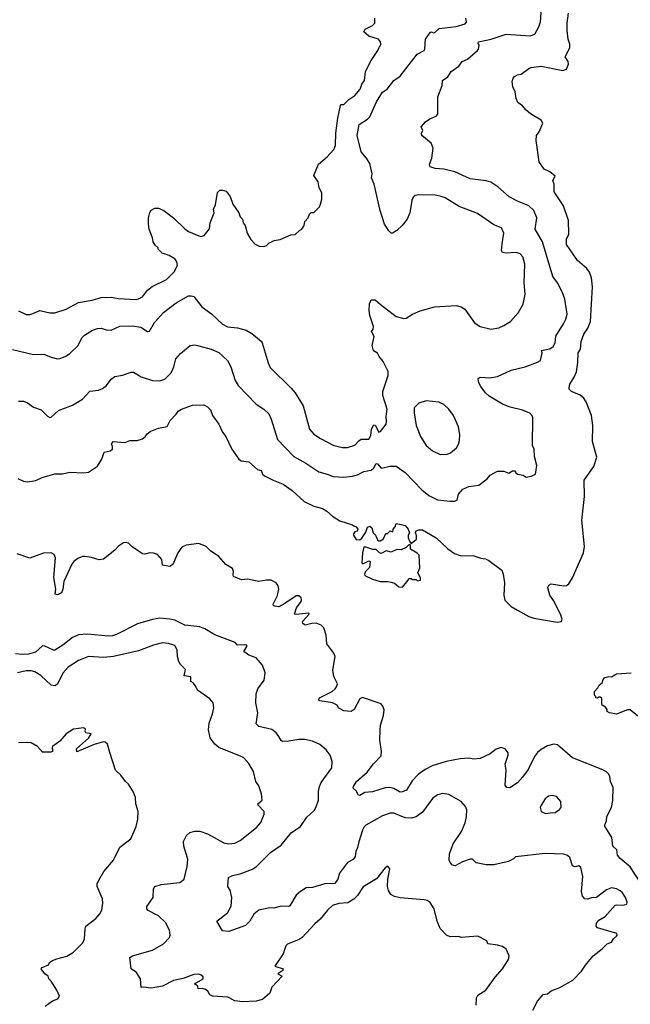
# Model space of a CAD drawing. Extents: x 1863118 to 1989590, y 394482 to 532474.
# Tile 179 of 215: x 1955024 to 1959906, y 472431 to 480312. Entities that reach past the tile are written whole.
import ezdxf

# ---------------------------------------------------------------- set-up
doc = ezdxf.new("R2010")
doc.units = 0

msp = doc.modelspace()

# ---------------------------------------------------------------- linework, layer by layer
at = {"layer": '0CON20XD'}
for points in [[(1957775.6, 476694.4), (1957835, 476706.5), (1957855, 476724.4), (1957875, 476758.6), (1957885, 476756.9), (1957915, 476722.2), (1957985, 476737.1), (1958035, 476737.5), (1958105, 476688), (1958238.3, 476548.3), (1958295, 476502.5), (1958365, 476469.2), (1958465, 476458.8), (1958500.7, 476459.3), (1958523.3, 476466.7), (1958532, 476515), (1958566.8, 476553.2), (1958615, 476575.8), (1958695, 476586.7), (1958763, 476637), (1958785, 476666.7), (1958845, 476697.5), (1958895, 476697.5), (1958935, 476683.3), (1958965, 476700), (1958985, 476700), (1958990, 476685), (1959004, 476674), (1959050, 476665), (1959075, 476650), (1959115, 476657.5), (1959147.5, 476675), (1959160, 476745), (1959140, 476815), (1959136.7, 476875), (1959123.8, 476905), (1959128, 477125), (1959125, 477137.5), (1959103.6, 477163.6), (1959045.7, 477185.7), (1958945, 477210), (1958885, 477234.3), (1958777.4, 477297.4), (1958747.5, 477325), (1958710.6, 477375), (1958694.4, 477405), (1958690, 477440), (1958705, 477451.2), (1958784.2, 477445.8), (1958844.3, 477455.7), (1958955, 477508), (1959065, 477534.3), (1959165, 477570), (1959187.5, 477585), (1959200.8, 477645), (1959196.7, 477665), (1959263, 477677), (1959290.6, 477695), (1959304.4, 477725), (1959309.8, 477780.2), (1959373, 477877), (1959391.1, 477915), (1959401.1, 477955), (1959384.2, 478075), (1959362.5, 478135), (1959323.8, 478205), (1959287.7, 478257.7), (1959203.3, 478535), (1959145.8, 478635), (1959159.1, 478725), (1959135, 478785.5), (1959095, 478821.8), (1959005, 478859.1), (1958937.5, 478895), (1958848, 478975), (1958790.9, 479010.9), (1958755, 479021.9), (1958625, 479039.4), (1958503.4, 479093.4), (1958415, 479114.4), (1958345, 479120.5), (1958306.2, 479135), (1958301.9, 479155), (1958320, 479205), (1958329.2, 479285), (1958315, 479323.3), (1958240, 479385), (1958237.5, 479405), (1958246.7, 479425), (1958233.3, 479455), (1958267.5, 479495), (1958302.3, 479517.7), (1958355, 479538.8), (1958366.2, 479555), (1958366.7, 479695), (1958401.4, 479785), (1958404.6, 479825.4), (1958447.5, 479855), (1958475, 479898), (1958535, 479940.8), (1958562.6, 479977.4), (1958605, 479995.7), (1958684, 480065), (1958692, 480075), (1958698.8, 480105), (1958688.8, 480125), (1958692.5, 480135), (1958795, 480155.5), (1958915, 480196.7), (1959105, 480181.9), (1959144.2, 480195.8), (1959175.6, 480254.4), (1959187.1, 480295), (1959196.6, 480403.4)], [(1954965, 477672.5), (1955135, 477633.3), (1955216.1, 477636.1), (1955275, 477610), (1955325, 477598), (1955345, 477600.8), (1955386.7, 477615), (1955425, 477640), (1955491.4, 477705), (1955522, 477765), (1955543.2, 477786.8), (1955605, 477825.7), (1955645, 477840.8), (1955675, 477844.2), (1955715, 477830), (1955755, 477825.7), (1955825, 477858.6), (1955925, 477861.9), (1955992.1, 477852.1), (1956045, 477816.7), (1956061.7, 477818.3), (1956102.8, 477887.2), (1956172.8, 477967.2), (1956275, 478046.9), (1956375, 478101.4), (1956395, 478102.9), (1956415, 478095.6), (1956479.2, 478015), (1956557.8, 477957.8), (1956645, 477874.3), (1956685, 477854.4), (1956765.4, 477845.4), (1956835, 477825.7), (1956879.8, 477799.8), (1956955, 477738), (1956964, 477725), (1957010, 477565), (1957026.8, 477526.8), (1957193.6, 477363.6), (1957225.4, 477325.4), (1957290.9, 477220.9), (1957341.4, 477035), (1957375, 476994.2), (1957428.5, 476958.5), (1957534.5, 476904.5), (1957605, 476886.9), (1957645, 476888.9), (1957705, 476906.5), (1957735, 476941.4), (1957755, 476954.4), (1957816.7, 476953.3), (1957831.7, 476985), (1957836.7, 477035), (1957855, 477070), (1957866, 477066), (1957895, 477011.2), (1957908, 477015), (1957953.8, 477075), (1957958, 477095), (1957953.8, 477135), (1957962.5, 477195), (1957928.8, 477305), (1957928.8, 477335), (1957970, 477465), (1957970, 477495), (1957931.2, 477575), (1957898.8, 477615), (1957884.1, 477644.1), (1957852, 477662), (1957841.2, 477705), (1957858, 477775), (1957836.2, 477815), (1957850, 477835), (1957854, 477855), (1957824.2, 477945), (1957818, 477985), (1957821.7, 478038.3), (1957835, 478070), (1957865, 478070), (1957905.8, 478035.8), (1958035, 477936.7), (1958095, 477920), (1958115, 477922.5), (1958164.1, 477955.9), (1958225, 477981.2), (1958340, 478015), (1958515, 478024), (1958555, 478013.8), (1958583.9, 477993.9), (1958660, 477885), (1958705, 477856.7), (1958795, 477836.2), (1958855, 477846.7), (1958895, 477863.3), (1958947.5, 477895), (1959010, 477965), (1959050, 478035), (1959065.6, 478115), (1959057.8, 478205), (1959064.4, 478355), (1959046.9, 478415), (1959025, 478439.2), (1958995, 478449.4), (1958915, 478443.3), (1958885, 478448), (1958875.8, 478465), (1958881.9, 478518.1), (1958894.1, 478604.1), (1958875.8, 478645.8), (1958815, 478671.2), (1958685, 478760), (1958537.8, 478817.8), (1958425, 478885.6), (1958385, 478900.8), (1958345, 478907.1), (1958215, 478911.2), (1958182.5, 478905), (1958169.3, 478890.7), (1958158.8, 478865), (1958144, 478765), (1958122, 478715), (1958081.2, 478665), (1958038.8, 478625), (1958005, 478604.2), (1957995, 478604.2), (1957975, 478622), (1957941.9, 478675), (1957905.6, 478785), (1957857.1, 478995), (1957837.1, 479045), (1957841.7, 479078.3), (1957825, 479160), (1957798, 479205), (1957754, 479255), (1957722.5, 479385), (1957737.9, 479472.1), (1957805, 479515.8), (1957822.5, 479535), (1957876.5, 479655), (1957925, 479732.2), (1957963.6, 479756.4), (1958015, 479826), (1958065, 479860), (1958203.1, 480035), (1958258.6, 480065), (1958264.4, 480075.6), (1958267.5, 480155), (1958305, 480208.8), (1958315, 480214.2), (1958335, 480208.1), (1958345, 480211.9), (1958377.8, 480242.2), (1958513.2, 480256.8), (1958585, 480279.4), (1958596.9, 480293.1), (1958591.5, 480325)], [(1955015, 477980.6), (1955075, 477952.9), (1955105, 477952.9), (1955129.3, 477960.7), (1955185, 477984.4), (1955265, 477965.7), (1955305, 477965.6), (1955395, 477994.5), (1955495, 478047.8), (1955602.8, 478067.2), (1955675, 478087.8), (1955755, 478092.2), (1955815, 478080.5), (1955955, 478073.3), (1955975, 478077.1), (1956005, 478094.3), (1956045, 478147.5), (1956082.4, 478177.6), (1956197.4, 478232.6), (1956258.8, 478295), (1956286.7, 478345), (1956280, 478375), (1956265, 478397.5), (1956220, 478425), (1956163.6, 478443.6), (1956130, 478475), (1956130, 478485), (1956107, 478507), (1956090, 478535), (1956087, 478567), (1956060, 478635), (1956053.3, 478675), (1956053.9, 478726.1), (1956065, 478770), (1956075, 478787.5), (1956105, 478802.5), (1956135, 478802.5), (1956176.1, 478786.1), (1956255, 478726.7), (1956345, 478637.5), (1956375, 478617.5), (1956455, 478582.5), (1956475, 478577.5), (1956500, 478585), (1956541.7, 478638.3), (1956547.5, 478685), (1956580, 478765), (1956573.3, 478795), (1956589.3, 478830.7), (1956605, 478930), (1956625, 478947.5), (1956645, 478947.5), (1956675, 478940), (1956707, 478897), (1956727.5, 478835), (1956776.1, 478766.1), (1956787.5, 478735), (1956806.7, 478715), (1956810, 478685), (1956826.2, 478665), (1956844.1, 478604.1), (1956871.7, 478551.7), (1956906.4, 478516.4), (1956938.3, 478498.3), (1956975, 478497.5), (1956996.1, 478503.9), (1957015, 478522.5), (1957060, 478545), (1957106.4, 478553.6), (1957190.7, 478589.3), (1957227, 478593), (1957260, 478625), (1957280, 478635), (1957297.5, 478665), (1957303.3, 478696.7), (1957330, 478725), (1957340, 478755), (1957355, 478770), (1957375, 478770), (1957420, 478815), (1957430, 478835), (1957440, 478875), (1957440, 478925), (1957417.5, 478965), (1957411.2, 479015), (1957376.2, 479065), (1957414.4, 479155.6), (1957483.8, 479215), (1957535.6, 479274.4), (1957550, 479305), (1957551.9, 479405), (1957566.6, 479523.4), (1957590, 479625), (1957595, 479633.3), (1957615, 479633.8), (1957655, 479674.2), (1957705, 479704.2), (1957747.5, 479755), (1957758.6, 479795), (1957780.8, 479825), (1957790, 479895), (1957805, 479930), (1957834.5, 479985.5), (1957888.8, 480065), (1957911.2, 480115), (1957908.8, 480135), (1957892, 480155), (1957815, 480179.2), (1957776.2, 480215), (1957786.7, 480235), (1957846.2, 480265), (1957863.3, 480285), (1957863.3, 480325)], [(1959115, 479929.2), (1959195, 479940.6), (1959365.9, 479905.9), (1959395, 479916.2), (1959411.9, 479955), (1959408.7, 479978.7), (1959386.7, 480015), (1959423, 480087), (1959423.6, 480116.4), (1959410.8, 480155), (1959400.9, 480225), (1959400.8, 480285), (1959411.4, 480365)], [(1955008.3, 476638.3), (1955055, 476618.8), (1955085, 476614), (1955153.6, 476623.6), (1955202.7, 476647.3), (1955305, 476676.2), (1955365, 476676.2), (1955425, 476690), (1955535, 476685.7), (1955575, 476690.6), (1955645, 476738.6), (1955680.5, 476795), (1955700.5, 476849.5), (1955747.7, 476862.3), (1955766.7, 476875), (1955766.7, 476895), (1955756.7, 476915), (1955772.5, 476935), (1955865, 476927.5), (1955905, 476942.5), (1955963, 476943), (1956005, 476957.5), (1956027.7, 476972.3), (1956044.1, 476995.9), (1956067.5, 477015), (1956135, 477041.2), (1956203.3, 477056.7), (1956226.7, 477105), (1956275, 477153.3), (1956291.7, 477178.3), (1956317.5, 477195), (1956404.4, 477225.6), (1956495, 477228.8), (1956525, 477213.8), (1956550, 477190), (1956566.2, 477145), (1956615, 477073.3), (1956645, 477010), (1956672, 476975), (1956720, 476875), (1956775.8, 476795), (1956795, 476782.2), (1956855, 476772.7), (1956925, 476711.1), (1956954.2, 476704.2), (1956965.3, 476675.3), (1956981.9, 476661.9), (1957050, 476625), (1957131.2, 476595), (1957202.8, 476542.8), (1957298, 476455), (1957375, 476419.5), (1957445, 476400.4), (1957479.2, 476379.2), (1957525, 476337.8), (1957585, 476300), (1957685, 476270), (1957695, 476260), (1957715, 476252.5), (1957727.5, 476235), (1957723, 476217), (1957705, 476212.5), (1957693.9, 476196.1), (1957693.8, 476185), (1957715, 476152.5), (1957745, 476150), (1957759.3, 476160.7), (1957790.7, 476209.3), (1957805, 476250), (1957825, 476257.5), (1957840, 476245), (1957850, 476205), (1957870, 476185), (1957885, 476150), (1957895, 476140), (1957905, 476140), (1957933, 476157), (1957945, 476190), (1957955, 476200), (1957965, 476200), (1957985, 476220), (1958008.3, 476211.7), (1958010, 476235), (1958027.5, 476252.5), (1958035, 476280), (1958075, 476272.5), (1958105, 476262.5), (1958130, 476235), (1958140, 476205), (1958130, 476185), (1958130, 476165), (1958143, 476133), (1958155, 476120), (1958197, 476153), (1958197, 476183), (1958190, 476205), (1958195, 476220), (1958215, 476230), (1958245, 476228), (1958354.1, 476164.1), (1958446.1, 476076.1), (1958500.5, 476040.5), (1958545, 476023.8), (1958655, 476020), (1958711.7, 476001.7), (1958747.3, 475997.3), (1958775, 475983.8), (1958878.8, 475905), (1958890, 475875), (1958900.8, 475805), (1958894.2, 475705), (1958904.2, 475665), (1958953.8, 475615), (1959005, 475585.8), (1959095, 475536), (1959135, 475521.2), (1959320.5, 475490.5), (1959357.5, 475495), (1959360.8, 475515), (1959348.6, 475555), (1959292.8, 475662.8), (1959264.3, 475705), (1959246.2, 475765), (1959254.1, 475785.9), (1959274.1, 475795.9), (1959375, 475779.2), (1959395, 475782), (1959415, 475797.5), (1959444.4, 475845), (1959531.4, 476045), (1959540.6, 476095), (1959518.8, 476305), (1959538.9, 476495), (1959538.1, 476625), (1959565.4, 476664.6), (1959614.4, 476735), (1959638.9, 476811.1), (1959605.4, 476935), (1959607.3, 477065), (1959596.5, 477145), (1959554.5, 477254.5), (1959535, 477282), (1959505, 477307.1), (1959435.9, 477335.9), (1959417.5, 477355), (1959416.7, 477365), (1959423.8, 477395), (1959458.9, 477451.1), (1959475.4, 477494.6), (1959487.8, 477567.8), (1959490, 477645), (1959507.1, 477675), (1959514, 477736), (1959536.1, 477793.9), (1959566.4, 477843.6), (1959587.7, 477895), (1959604.4, 478175), (1959596.6, 478246.6), (1959580.3, 478290.3), (1959559.8, 478319.8), (1959485, 478384.2), (1959395, 478512.5), (1959396, 478555), (1959415.8, 478595), (1959411.4, 478705), (1959371.7, 478821.7), (1959297.5, 478935), (1959296.7, 478995), (1959287.5, 479025), (1959305, 479060), (1959263.6, 479093.6), (1959217.5, 479115), (1959178.8, 479175), (1959153.3, 479345), (1959157.5, 479385), (1959176.7, 479413.3), (1959207.5, 479485), (1959195, 479507.5), (1959109.5, 479559.5), (1959075, 479586.7), (1959043.9, 479623.9), (1959008.3, 479648.3), (1958995, 479680), (1958986, 479735), (1958966, 479775), (1958961.7, 479818.3), (1958970, 479845), (1958981.7, 479858.3), (1959005, 479872), (1959035, 479876), (1959095, 479922), (1959115, 479929.2)], [(1955015, 477258), (1955055, 477258.8), (1955085, 477246), (1955135, 477211.2), (1955195, 477190), (1955247.5, 477137.5), (1955265, 477128.8), (1955275, 477131.2), (1955335, 477182.9), (1955445, 477225.7), (1955526.3, 477273.7), (1955585, 477338), (1955655, 477346), (1955685, 477358.8), (1955718.8, 477385), (1955754.3, 477435.7), (1955785, 477456.2), (1955845, 477465.8), (1955915, 477491.2), (1955935, 477491.2), (1955995, 477454.2), (1956085, 477423.1), (1956145, 477421.9), (1956185, 477435.7), (1956235.7, 477485), (1956256.4, 477533.6), (1956273.2, 477596.8), (1956309.1, 477640.9), (1956387.5, 477705), (1956425, 477710), (1956457.5, 477702.5), (1956555, 477675.6), (1956615, 477649.4), (1956685.8, 477585), (1956713.2, 477533.2), (1956747.1, 477425), (1956770, 477385), (1956914, 477235), (1956976.2, 477195), (1957015, 477156.2), (1957035.7, 477115), (1957085, 476951.2), (1957215, 476815.7), (1957313.1, 476763.1), (1957415, 476692.2), (1957482.5, 476675), (1957530, 476655), (1957615, 476650.6), (1957685, 476657.1), (1957725, 476669.2), (1957775.6, 476694.4)], [(1958385, 476830.8), (1958445, 476834), (1958470, 476845), (1958515.6, 476884.4), (1958534, 476915), (1958542, 476945), (1958542.3, 476992.3), (1958532.3, 477052.3), (1958493.8, 477145), (1958456.7, 477195), (1958415, 477232.5), (1958375, 477250), (1958275, 477262.5), (1958215, 477242.5), (1958177.5, 477205), (1958177.5, 477165), (1958194, 477065), (1958228, 476975), (1958275, 476903.8), (1958325, 476860), (1958385, 476830.8)], [(1959991.2, 473401.2), (1959905, 473531.4), (1959825, 473598.6), (1959804.2, 473625), (1959798.3, 473668.3), (1959767.7, 473697.7), (1959759.2, 473765), (1959703.6, 473856.4), (1959701.7, 473868.3), (1959715, 473900), (1959720, 473935), (1959755.8, 474005), (1959767.9, 474062.1), (1959770.6, 474165), (1959747.1, 474215), (1959744, 474255), (1959735, 474273.3), (1959715, 474292), (1959686.6, 474306.6), (1959445, 474403.3), (1959325, 474508.8), (1959295, 474513.3), (1959245, 474500), (1959195, 474470), (1959165, 474446.7), (1959141.2, 474415), (1959090.3, 474309.7), (1959045, 474248), (1959005, 474204), (1958944.2, 474164.2), (1958920, 474165), (1958905.9, 474185.9), (1958914, 474305), (1958906.4, 474353.6), (1958928.8, 474425), (1958928.8, 474445), (1958906.7, 474475), (1958875, 474486), (1958835, 474472.5), (1958785, 474436), (1958705, 474398), (1958656.1, 474393.9), (1958615, 474400.8), (1958545, 474394.4), (1958434.6, 474375.4), (1958321.4, 474338.6), (1958265, 474310), (1958209.8, 474270.2), (1958161.7, 474218.3), (1958115.8, 474145), (1958085, 474130.4), (1958065, 474128.5), (1958015, 474157.1), (1957983.6, 474166.4), (1957945.8, 474164.2), (1957845, 474131.2), (1957785, 474127.5), (1957745, 474101.2), (1957732.5, 474105), (1957715, 474140), (1957691.7, 474161.7), (1957692.5, 474175), (1957716.7, 474215), (1957802.1, 474287.9), (1957854.1, 474355.9), (1957915, 474420), (1957916.2, 474455), (1957904, 474545), (1957906.9, 474625), (1957910, 474665), (1957932.3, 474742.3), (1957937.3, 474787.3), (1957928.6, 474818.6), (1957915, 474836.2), (1957765, 474886), (1957743.8, 474875), (1957698.3, 474791.7), (1957675, 474773.3), (1957615, 474781.2), (1957575, 474802.5), (1957562.5, 474825), (1957525, 474843.3), (1957425, 474858.8), (1957413.3, 474865), (1957422, 474885), (1957522.5, 474935), (1957547.1, 474955), (1957557.9, 474972.1), (1957565.6, 474995), (1957536.2, 475055), (1957528.5, 475105), (1957545.4, 475215), (1957535, 475240.8), (1957480.5, 475315), (1957475.4, 475385), (1957455.5, 475445), (1957434.3, 475465), (1957395, 475482), (1957360, 475480), (1957306.4, 475466.4), (1957288.3, 475478.3), (1957284.2, 475495), (1957339.2, 475555), (1957335, 475561.2), (1957235, 475550), (1957220, 475555), (1957238.1, 475605), (1957274.4, 475655), (1957278.1, 475668.1), (1957273.8, 475685), (1957255, 475700), (1957235, 475701.2), (1957145, 475638), (1957095, 475613.3), (1957065, 475616.7), (1957053.9, 475623.9), (1957051.2, 475635), (1957086.4, 475703.6), (1957095.6, 475755), (1957089.7, 475779.7), (1957075, 475803.8), (1957035, 475825.8), (1956995, 475825.6), (1956935, 475814.4), (1956895, 475823.3), (1956845, 475834.4), (1956798, 475828), (1956734.4, 475854.4), (1956730, 475865), (1956734, 475895), (1956725, 475918.8), (1956671.1, 475951.1), (1956616.5, 476016.5), (1956550.9, 476060.9), (1956515, 476095.6), (1956455, 476119.4), (1956355, 476105.8), (1956320.9, 476089.1), (1956287.5, 476045), (1956247.6, 475952.4), (1956225, 475936.2), (1956166.1, 475946.1), (1956160.7, 475990.7), (1956125, 476030), (1956093, 476043), (1956065, 476043.8), (1956024.1, 476034.1), (1956005, 476037.5), (1955923.6, 476093.6), (1955895, 476120.8), (1955875, 476128.6), (1955855, 476124.2), (1955815, 476098.6), (1955785, 476065.8), (1955695, 475994), (1955659.3, 475989.3), (1955598.3, 476008.3), (1955545, 476015.8), (1955525, 476014.3), (1955489.3, 475999.3), (1955455.8, 475975), (1955441.9, 475955), (1955377.8, 475815), (1955369.4, 475755), (1955357.5, 475725), (1955325, 475707.5), (1955307.5, 475715), (1955312, 475755), (1955297.6, 475847.6), (1955310, 476005), (1955300.3, 476030.3), (1955275, 476045.8), (1955215, 476042.5), (1955105, 476002.5), (1955003.6, 476036.4)], [(1958085, 475770), (1958130, 475825), (1958135, 475840), (1958155, 475840), (1958165, 475830), (1958195, 475830), (1958205, 475820), (1958230, 475825), (1958230, 475845), (1958207.5, 475885), (1958222.5, 475925), (1958217.5, 476025), (1958203, 476043), (1958150, 476075), (1958148.3, 476108.3), (1958135, 476110), (1958113, 476087), (1958075, 476067.5), (1958038.3, 476071.7), (1957995, 476048.8), (1957955, 476060), (1957915, 476040), (1957900, 476045), (1957875, 476070), (1957848.3, 476071.7), (1957785, 476092.5), (1957775, 476090), (1957764.5, 476045.5), (1957759.2, 475965), (1957766.4, 475956.4), (1957815, 475981.2), (1957826.2, 475976.2), (1957821.5, 475928.5), (1957788.2, 475895), (1957780.9, 475875), (1957783.8, 475863.8), (1957844.5, 475834.5), (1957905, 475814.2), (1957965, 475816.2), (1957995, 475810), (1958020.7, 475800.7), (1958055, 475773.8), (1958085, 475770)], [(1959127.5, 472385), (1959165, 472456.2), (1959210.3, 472509.7), (1959245, 472516), (1959275, 472537.5), (1959342.5, 472565), (1959447.5, 472625), (1959517.5, 472695), (1959547.5, 472745), (1959610.5, 472819.5), (1959682.5, 472875), (1959722.5, 472915), (1959755, 472927.5), (1959773.3, 472955), (1959796.7, 472975), (1959802.5, 472985), (1959798, 472998), (1959645, 473042.5), (1959633.8, 473055), (1959635, 473080), (1959654, 473105), (1959705.9, 473134.1), (1959786.2, 473223.8), (1959795, 473228.2), (1959846, 473224), (1959878.2, 473231.8), (1959882.7, 473247.3), (1959867, 473287), (1959845, 473322), (1959825, 473339.2), (1959795, 473355.7), (1959755, 473362), (1959715, 473347.5), (1959635, 473286), (1959595, 473283.3), (1959565, 473271.2), (1959544.2, 473274.2), (1959525, 473296.7), (1959515.7, 473335), (1959525.7, 473455), (1959510, 473525), (1959495, 473540), (1959465, 473532.5), (1959445, 473538), (1959423.2, 473605), (1959405, 473621.8), (1959375, 473633.2), (1959225, 473637.1), (1958988.3, 473611.7), (1958972.5, 473595), (1958931.2, 473575), (1958815, 473546.5), (1958755, 473548.5), (1958675, 473563.8), (1958645, 473593.3), (1958625, 473593.3), (1958565, 473572.5), (1958505, 473538.6), (1958483.7, 473543.7), (1958466.7, 473565), (1958458, 473585), (1958460.8, 473635), (1958490.8, 473715), (1958557.5, 473815), (1958585, 473882.5), (1958595.8, 473935), (1958598.3, 473988.3), (1958588.8, 474015), (1958553.8, 474055), (1958455, 474110), (1958405, 474117.8), (1958365, 474106.9), (1958325, 474076.9), (1958245, 473968.6), (1958195, 473932.5), (1958155, 473920.5), (1958105, 473922.7), (1958015, 473961.8), (1957985, 473961.5), (1957925, 473940), (1957792, 473865), (1957778.3, 473851.7), (1957765.7, 473825), (1957735, 473732.5), (1957725.8, 473685), (1957710.8, 473655), (1957705.8, 473615), (1957689.1, 473590.9), (1957646.2, 473565), (1957580.6, 473479.4), (1957567.9, 473432.1), (1957545, 473398.8), (1957465, 473395.7), (1957365, 473366.5), (1957315, 473362.9), (1957268.8, 473335), (1957234.3, 473305.7), (1957185, 473218.8), (1957175, 473213.8), (1957115, 473216.2), (1957055, 473200), (1957025, 473204.2), (1956935, 473184.3), (1956896.6, 473153.4), (1956865, 473096.2), (1956828.3, 473061.7), (1956695, 473014.2), (1956645, 473020), (1956600, 473095), (1956686.7, 473163.3), (1956714.2, 473215.8), (1956720.8, 473285), (1956707.5, 473345), (1956689.2, 473375), (1956693.8, 473445), (1956725, 473462.9), (1956787.5, 473475), (1956885, 473512.5), (1956917.3, 473532.7), (1957030, 473645), (1957116, 473704), (1957195, 473803.1), (1957270.5, 473855), (1957321.2, 473928.8), (1957377.4, 473982.6), (1957395, 474012), (1957413.5, 474065), (1957412.7, 474135), (1957420.9, 474175), (1957435.6, 474205), (1957518.9, 474325), (1957522.2, 474375), (1957505.9, 474425.9), (1957475, 474468.9), (1957425, 474509.5), (1957365, 474536.4), (1957305, 474550.9), (1957255, 474551.1), (1957175, 474536.7), (1957125.7, 474535.7), (1957113.5, 474543.5), (1957095, 474573.8), (1957073.8, 474603.8), (1957039.8, 474629.8), (1956936.7, 474655), (1956913.8, 474675), (1956929.4, 474765), (1956913.3, 474845), (1956915.8, 474915), (1956928.8, 474955), (1956978.6, 475025), (1956987.1, 475085), (1956965.8, 475145), (1956915, 475204), (1956856.7, 475225), (1956816.7, 475255), (1956839.2, 475295), (1956838.8, 475305), (1956825, 475308.9), (1956764.3, 475304.3), (1956746, 475326), (1956585, 475389.2), (1956505.4, 475435.4), (1956465, 475451.5), (1956345, 475465.4), (1956264.7, 475504.7), (1956224.5, 475514.5), (1956145, 475522.5), (1956085, 475511.5), (1955965, 475475.5), (1955798.1, 475391.9), (1955765, 475380.9), (1955735, 475377.9), (1955565, 475394.5), (1955495, 475387.5), (1955445, 475366.9), (1955368.6, 475305), (1955305, 475266.7), (1955295, 475265.6), (1955225, 475297.5), (1955205, 475300), (1955150, 475250), (1955095, 475234.8), (1955045, 475229.7), (1954990, 475235)], [(1957427.3, 473112.7), (1957385, 473075.8), (1957283.3, 472966.7), (1957259.5, 472950.5), (1957165, 472911.2), (1957151.7, 472898.3), (1957130, 472835), (1957063.8, 472735), (1957130, 472715), (1957128.3, 472701.7), (1957087.5, 472675), (1957122.5, 472655), (1957040.9, 472569.1), (1957025, 472520), (1956965, 472469.5), (1956915, 472457.1), (1956805, 472450), (1956745, 472459.4), (1956688.7, 472488.7), (1956565.8, 472495.8), (1956545, 472506.2), (1956527.3, 472537.3), (1956509.7, 472549.7), (1956483, 472557), (1956450, 472555), (1956447.5, 472575), (1956422.5, 472595), (1956490, 472635), (1956489.7, 472649.7), (1956475, 472664), (1956455, 472670.8), (1956415, 472668.6), (1956332, 472638), (1956255, 472621.4), (1956164.5, 472575.5), (1956075, 472559.1), (1956015, 472569.2), (1955994.4, 472564.4), (1955990, 472635), (1955957.1, 472685), (1955914.3, 472715), (1955903.8, 472805), (1955925, 472820), (1956085, 472862.9), (1956174.5, 472915.5), (1956221.2, 472965), (1956228, 472985), (1956222, 473025), (1956190.8, 473085), (1956135, 473139.2), (1956050.5, 473180.5), (1956040, 473195), (1956041.2, 473215), (1956090, 473285), (1956092.5, 473355), (1956105, 473372.5), (1956155, 473390), (1956303.9, 473406.1), (1956338.8, 473431.2), (1956348, 473468), (1956362.9, 473535), (1956367.3, 473592.7), (1956337.3, 473697.3), (1956334, 473735), (1956358.3, 473781.7), (1956384.4, 473805.6), (1956425, 473817.5), (1956465, 473815.8), (1956525, 473795.7), (1956655, 473724.2), (1956695, 473714.2), (1956745, 473720.8), (1956787.9, 473742.1), (1956916.2, 473845), (1956951.2, 473885), (1956978.3, 473951.7), (1956980, 473975), (1956930, 474025), (1956927.5, 474035), (1956963.3, 474065), (1956956.4, 474116.4), (1956935, 474180), (1956913.3, 474215), (1956893.3, 474295), (1956855, 474357.5), (1956815, 474403.3), (1956795.7, 474415.7), (1956617.4, 474487.4), (1956583.6, 474513.6), (1956547.1, 474565), (1956532.7, 474627.3), (1956537.7, 474682.3), (1956566.7, 474755), (1956576.7, 474805), (1956570, 474845), (1956545, 474876.7), (1956446.7, 474945), (1956430.5, 474980.5), (1956410, 475005), (1956393.3, 475015), (1956392.7, 475052.7), (1956338.8, 475058.8), (1956350.5, 475110.5), (1956310.7, 475150.7), (1956295.8, 475175), (1956286.1, 475213.9), (1956284.2, 475265), (1956270, 475295), (1956256.7, 475305), (1956215, 475320), (1956165, 475322.9), (1956095, 475305.6), (1955975, 475261.4), (1955775, 475215.5), (1955695, 475206.7), (1955575, 475215.6), (1955495, 475183.1), (1955410.8, 475129.2), (1955368.9, 475081.1), (1955325.5, 474994.5), (1955305, 474979.2), (1955275, 474985.8), (1955193.4, 475063.4), (1955145, 475092.7), (1955115, 475100.4), (1955075, 475100.4), (1955005, 475083.6)], [(1959967.9, 474737.9), (1959905, 474788.8), (1959885, 474788.8), (1959795, 474754.3), (1959740, 474765), (1959722.5, 474775), (1959721.7, 474791.7), (1959709.3, 474809.3), (1959682.5, 474825), (1959677.5, 474835), (1959678.3, 474878.3), (1959665, 474890), (1959655, 474890), (1959645, 474880), (1959630, 474885), (1959630, 474895), (1959620, 474905), (1959620, 474935), (1959647.5, 474965), (1959657.5, 474985), (1959682.5, 475005), (1959689.3, 475030.7), (1959703.2, 475046.8), (1959734.4, 475055.6), (1959756.7, 475053.3), (1959795, 475075.7), (1959913.6, 475083.6)], [(1955227.5, 472415), (1955285, 472458.9), (1955330, 472475), (1955341.2, 472495), (1955321.2, 472545), (1955276.1, 472616.1), (1955257.5, 472635), (1955252.5, 472655), (1955226, 472676), (1955196.7, 472715), (1955204.1, 472725.9), (1955253, 472747), (1955262.5, 472765), (1955285, 472782.5), (1955320, 472795), (1955400, 472815), (1955455, 472847.5), (1955528.3, 472921.7), (1955543.3, 472955), (1955546.7, 473035), (1955553.3, 473055), (1955632.1, 473117.9), (1955664, 473155), (1955680.8, 473185), (1955689.7, 473240.3), (1955686.7, 473275), (1955644, 473375), (1955644, 473395), (1955656, 473425), (1955697.1, 473492.9), (1955775, 473583.3), (1955825, 473687.5), (1955913.3, 473755), (1955956.2, 473855), (1955967.7, 473912.3), (1955970, 473975), (1955953.3, 474035), (1955950, 474085), (1955935, 474130), (1955895, 474192.5), (1955870, 474215), (1955833.8, 474265), (1955790, 474305), (1955745, 474447.5), (1955725, 474512.5), (1955708.6, 474528.6), (1955695, 474530.8), (1955620, 474510), (1955481.7, 474451.7), (1955477.5, 474475), (1955577.5, 474562.5), (1955596.7, 474595), (1955552.5, 474605), (1955546.7, 474615), (1955550, 474635), (1955535, 474643.3), (1955455, 474633.3), (1955395, 474596.7), (1955343.9, 474536.1), (1955287.5, 474495), (1955280, 474485), (1955287, 474477), (1955287.5, 474455), (1955271.7, 474448.3), (1955205, 474450), (1955167.5, 474495), (1955115, 474522.5), (1955085, 474526.7), (1955015, 474522.5)], [(1959229.3, 473959.3), (1959265, 473963.8), (1959305, 473966.2), (1959340.5, 473989.5), (1959353.3, 474005), (1959350, 474055), (1959315, 474093.8), (1959281.7, 474101.7), (1959253, 474097), (1959226.2, 474075), (1959193.8, 474025), (1959186.7, 474005), (1959193.6, 473973.6), (1959229.3, 473959.3)], [(1958673.3, 472425), (1958677, 472483), (1958686.4, 472503.6), (1958750, 472545), (1958825, 472647.5), (1958883.3, 472715), (1958931.7, 472788.3), (1958938.3, 472818.3), (1958915, 472872.5), (1958885, 472894), (1958845.8, 472904.2), (1958767.5, 472915), (1958758.3, 472938.3), (1958686, 472976), (1958555, 472966.2), (1958535, 472973.8), (1958465, 472970), (1958437.5, 472985), (1958386.4, 473036.4), (1958363.3, 473095), (1958338.8, 473195), (1958305, 473246.7), (1958281.7, 473261.7), (1958257.7, 473267.7), (1958065, 473283.8), (1958020, 473295), (1957990.7, 473310.7), (1957972, 473342), (1957964.1, 473374.1), (1957966.4, 473433.6), (1957982.5, 473515), (1957967.5, 473537.5), (1957945, 473522.5), (1957876.2, 473435), (1957769.3, 473370.7), (1957725, 473302.5), (1957695, 473271.8), (1957647.7, 473242.3), (1957575, 473236.8), (1957525, 473220.5), (1957485.7, 473185), (1957427.3, 473112.7)]]:
    msp.add_lwpolyline(points, dxfattribs=at)

doc.saveas('drawing.dxf')
